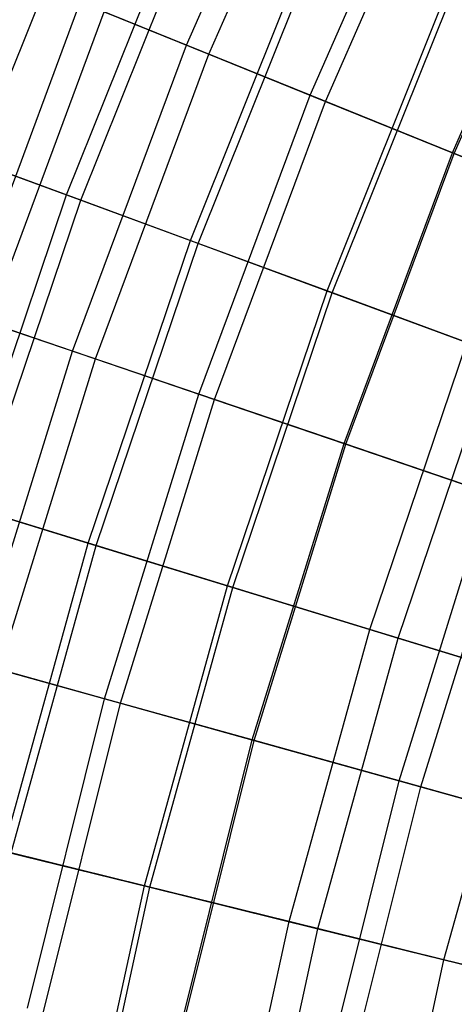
# Model space of a CAD drawing. Extents: x -135 to 135, y -135 to 135.
# Tile 161 of 207: x -26.21 to -24.16, y 5.77 to 10.41. Entities that reach past the tile are written whole.
import ezdxf

# ---------------------------------------------------------------- set-up
doc = ezdxf.new("R2010")
doc.units = 0
doc.header["$LTSCALE"] = 25.4
doc.layers.get('0').update_dxf_attribs({"linetype": 'CONTINUOUS'})

# ---------------------------------------------------------------- blocks, each defined once
blk = doc.blocks.new('SANTANA_BIURKO_A_PM_STL')
at = {"color": 0}
for p, q in [((-25.4259, 10.2889, 159.5739), (-24.809, 11.6983, 159.5739)), ((-25.4259, 10.2889, 159.5739), (-24.809, 11.6983, 159.5739)), ((-25.3202, 10.2461, 181.3361), (-24.7059, 11.6497, 181.3361)), ((-25.3202, 10.2461, 181.3361), (-24.7059, 11.6497, 181.3361)), ((-24.8423, 10.0527, 158.1011), (-24.2395, 11.4298, 158.1011)), ((-24.8423, 10.0527, 158.1011), (-24.2395, 11.4298, 158.1011)), ((-24.7699, 10.0234, 182.5933), (-24.1689, 11.3965, 182.5933)), ((-24.7699, 10.0234, 182.5933), (-24.1689, 11.3965, 182.5933)), ((-26.4197, 9.7411, 179.9512), (-25.8375, 11.1943, 179.9512)), ((-26.4197, 9.7411, 179.9512), (-25.8375, 11.1943, 179.9512)), ((-24.1729, 9.7818, 156.5584), (-23.5864, 11.1218, 156.5584)), ((-24.1729, 9.7818, 156.5584), (-23.5864, 11.1218, 156.5584)), ((-24.1643, 9.7783, 183.8276), (-23.578, 11.1179, 183.8276)), ((-24.1643, 9.7783, 183.8276), (-23.578, 11.1179, 183.8276)), ((-25.9901, 9.5827, 159.5786), (-25.4174, 11.0123, 159.5786)), ((-25.9901, 9.5827, 159.5786), (-25.4174, 11.0123, 159.5786)), ((-25.9239, 9.5583, 181.2421), (-25.3527, 10.9842, 181.2421)), ((-25.9239, 9.5583, 181.2421), (-25.3527, 10.9842, 181.2421)), ((-25.4073, 9.3678, 158.1165), (-24.8474, 10.7653, 158.1165)), ((-25.4073, 9.3678, 158.1165), (-24.8474, 10.7653, 158.1165)), ((-25.3708, 9.3543, 182.5129), (-24.8117, 10.7499, 182.5129)), ((-25.3708, 9.3543, 182.5129), (-24.8117, 10.7499, 182.5129)), ((-26.4737, 9.0211, 160.9733), (-25.9262, 10.4913, 160.9733)), ((-26.4737, 9.0211, 160.9733), (-25.9262, 10.4913, 160.9733)), ((-25.4259, 10.2889, 159.5739), (-25.9262, 10.4913, 160.9733)), ((-25.4259, 10.2889, 159.5739), (-25.9262, 10.4913, 160.9733)), ((-24.7634, 9.1304, 183.7566), (-24.2177, 10.4925, 183.7566)), ((-24.7634, 9.1304, 183.7566), (-24.2177, 10.4925, 183.7566)), ((-26.3584, 8.9818, 180.0621), (-25.8133, 10.4456, 180.0621)), ((-26.3584, 8.9818, 180.0621), (-25.8133, 10.4456, 180.0621)), ((-25.8133, 10.4456, 180.0621), (-25.3202, 10.2461, 181.3361)), ((-25.8133, 10.4456, 180.0621), (-25.3202, 10.2461, 181.3361)), ((-24.7386, 9.1212, 156.5853), (-24.1934, 10.482, 156.5853)), ((-24.7386, 9.1212, 156.5853), (-24.1934, 10.482, 156.5853)), ((-25.9628, 8.847, 159.5739), (-25.4259, 10.2889, 159.5739)), ((-25.9628, 8.847, 159.5739), (-25.4259, 10.2889, 159.5739)), ((-24.8423, 10.0527, 158.1011), (-25.4259, 10.2889, 159.5739)), ((-24.8423, 10.0527, 158.1011), (-25.4259, 10.2889, 159.5739)), ((-25.8549, 8.8102, 181.3361), (-25.3202, 10.2461, 181.3361)), ((-25.8549, 8.8102, 181.3361), (-25.3202, 10.2461, 181.3361)), ((-25.3202, 10.2461, 181.3361), (-24.7699, 10.0234, 182.5933)), ((-25.3202, 10.2461, 181.3361), (-24.7699, 10.0234, 182.5933)), ((-25.3668, 8.6439, 158.1011), (-24.8423, 10.0527, 158.1011)), ((-25.3668, 8.6439, 158.1011), (-24.8423, 10.0527, 158.1011)), ((-24.1729, 9.7818, 156.5584), (-24.8423, 10.0527, 158.1011)), ((-24.1729, 9.7818, 156.5584), (-24.8423, 10.0527, 158.1011)), ((-25.2929, 8.6187, 182.5933), (-24.7699, 10.0234, 182.5933)), ((-25.2929, 8.6187, 182.5933), (-24.7699, 10.0234, 182.5933)), ((-24.7699, 10.0234, 182.5933), (-24.1643, 9.7783, 183.8276)), ((-24.7699, 10.0234, 182.5933), (-24.1643, 9.7783, 183.8276)), ((-26.4941, 9.7685, 160.9833), (-25.9901, 9.5827, 159.5786)), ((-26.4941, 9.7685, 160.9833), (-25.9901, 9.5827, 159.5786)), ((-24.6834, 8.411, 156.5584), (-24.1729, 9.7818, 156.5584)), ((-24.6834, 8.411, 156.5584), (-24.1729, 9.7818, 156.5584)), ((-24.6746, 8.408, 183.8276), (-24.1643, 9.7783, 183.8276)), ((-24.6746, 8.408, 183.8276), (-24.1643, 9.7783, 183.8276)), ((-23.4087, 9.4726, 154.9323), (-24.1729, 9.7818, 156.5584)), ((-23.4087, 9.4726, 154.9323), (-24.1729, 9.7818, 156.5584)), ((-24.1643, 9.7783, 183.8276), (-23.5063, 9.5121, 185.0324)), ((-24.1643, 9.7783, 183.8276), (-23.5063, 9.5121, 185.0324)), ((-25.9239, 9.5583, 181.2421), (-26.4197, 9.7411, 179.9512)), ((-25.9239, 9.5583, 181.2421), (-26.4197, 9.7411, 179.9512)), ((-26.4825, 8.1235, 159.5786), (-25.9901, 9.5827, 159.5786)), ((-26.4825, 8.1235, 159.5786), (-25.9901, 9.5827, 159.5786)), ((-25.9901, 9.5827, 159.5786), (-25.4073, 9.3678, 158.1165)), ((-25.9901, 9.5827, 159.5786), (-25.4073, 9.3678, 158.1165)), ((-26.4151, 8.1028, 181.2421), (-25.9239, 9.5583, 181.2421)), ((-26.4151, 8.1028, 181.2421), (-25.9239, 9.5583, 181.2421)), ((-25.3708, 9.3543, 182.5129), (-25.9239, 9.5583, 181.2421)), ((-25.3708, 9.3543, 182.5129), (-25.9239, 9.5583, 181.2421)), ((-25.8886, 7.9413, 158.1165), (-25.4073, 9.3678, 158.1165)), ((-25.8886, 7.9413, 158.1165), (-25.4073, 9.3678, 158.1165)), ((-25.8515, 7.9299, 182.5129), (-25.3708, 9.3543, 182.5129)), ((-25.8515, 7.9299, 182.5129), (-25.3708, 9.3543, 182.5129)), ((-25.4073, 9.3678, 158.1165), (-24.7386, 9.1212, 156.5853)), ((-25.4073, 9.3678, 158.1165), (-24.7386, 9.1212, 156.5853)), ((-24.7634, 9.1304, 183.7566), (-25.3708, 9.3543, 182.5129)), ((-24.7634, 9.1304, 183.7566), (-25.3708, 9.3543, 182.5129)), ((-25.2325, 7.74, 183.7566), (-24.7634, 9.1304, 183.7566)), ((-25.2325, 7.74, 183.7566), (-24.7634, 9.1304, 183.7566)), ((-25.2072, 7.7323, 156.5853), (-24.7386, 9.1212, 156.5853)), ((-25.2072, 7.7323, 156.5853), (-24.7386, 9.1212, 156.5853)), ((-24.105, 8.8876, 184.9669), (-24.7634, 9.1304, 183.7566)), ((-24.105, 8.8876, 184.9669), (-24.7634, 9.1304, 183.7566)), ((-24.7386, 9.1212, 156.5853), (-23.9746, 8.8395, 154.9684)), ((-24.7386, 9.1212, 156.5853), (-23.9746, 8.8395, 154.9684)), ((-25.9628, 8.847, 159.5739), (-26.4737, 9.0211, 160.9733)), ((-25.9628, 8.847, 159.5739), (-26.4737, 9.0211, 160.9733)), ((-26.3584, 8.9818, 180.0621), (-25.8549, 8.8102, 181.3361)), ((-26.3584, 8.9818, 180.0621), (-25.8549, 8.8102, 181.3361)), ((-24.5617, 7.5343, 184.9669), (-24.105, 8.8876, 184.9669)), ((-24.5617, 7.5343, 184.9669), (-24.105, 8.8876, 184.9669)), ((-26.418, 7.3774, 159.5739), (-25.9628, 8.847, 159.5739)), ((-26.418, 7.3774, 159.5739), (-25.9628, 8.847, 159.5739)), ((-25.3668, 8.6439, 158.1011), (-25.9628, 8.847, 159.5739)), ((-25.3668, 8.6439, 158.1011), (-25.9628, 8.847, 159.5739)), ((-24.4288, 7.4935, 154.9684), (-23.9746, 8.8395, 154.9684)), ((-24.4288, 7.4935, 154.9684), (-23.9746, 8.8395, 154.9684)), ((-26.3082, 7.3467, 181.3361), (-25.8549, 8.8102, 181.3361)), ((-26.3082, 7.3467, 181.3361), (-25.8549, 8.8102, 181.3361)), ((-25.8549, 8.8102, 181.3361), (-25.2929, 8.6187, 182.5933)), ((-25.8549, 8.8102, 181.3361), (-25.2929, 8.6187, 182.5933)), ((-25.8116, 7.208, 158.1011), (-25.3668, 8.6439, 158.1011)), ((-25.8116, 7.208, 158.1011), (-25.3668, 8.6439, 158.1011)), ((-24.6834, 8.411, 156.5584), (-25.3668, 8.6439, 158.1011)), ((-24.6834, 8.411, 156.5584), (-25.3668, 8.6439, 158.1011)), ((-25.7364, 7.187, 182.5933), (-25.2929, 8.6187, 182.5933)), ((-25.7364, 7.187, 182.5933), (-25.2929, 8.6187, 182.5933)), ((-25.2929, 8.6187, 182.5933), (-24.6746, 8.408, 183.8276)), ((-25.2929, 8.6187, 182.5933), (-24.6746, 8.408, 183.8276)), ((-25.1161, 7.0138, 156.5584), (-24.6834, 8.411, 156.5584)), ((-25.1161, 7.0138, 156.5584), (-24.6834, 8.411, 156.5584)), ((-25.1072, 7.0113, 183.8276), (-24.6746, 8.408, 183.8276)), ((-25.1072, 7.0113, 183.8276), (-24.6746, 8.408, 183.8276)), ((-23.903, 8.1451, 154.9323), (-24.6834, 8.411, 156.5584)), ((-23.903, 8.1451, 154.9323), (-24.6834, 8.411, 156.5584)), ((-24.6746, 8.408, 183.8276), (-24.0027, 8.1791, 185.0324)), ((-24.6746, 8.408, 183.8276), (-24.0027, 8.1791, 185.0324)), ((-24.4236, 6.8204, 185.0324), (-24.0027, 8.1791, 185.0324)), ((-24.4236, 6.8204, 185.0324), (-24.0027, 8.1791, 185.0324)), ((-26.4825, 8.1235, 159.5786), (-25.8886, 7.9413, 158.1165)), ((-26.4825, 8.1235, 159.5786), (-25.8886, 7.9413, 158.1165)), ((-24.3221, 6.7921, 154.9323), (-23.903, 8.1451, 154.9323)), ((-24.3221, 6.7921, 154.9323), (-23.903, 8.1451, 154.9323)), ((-25.8515, 7.9299, 182.5129), (-26.4151, 8.1028, 181.2421)), ((-25.8515, 7.9299, 182.5129), (-26.4151, 8.1028, 181.2421)), ((-26.2899, 6.4903, 158.1165), (-25.8886, 7.9413, 158.1165)), ((-26.2899, 6.4903, 158.1165), (-25.8886, 7.9413, 158.1165)), ((-25.8886, 7.9413, 158.1165), (-25.2072, 7.7323, 156.5853)), ((-25.8886, 7.9413, 158.1165), (-25.2072, 7.7323, 156.5853)), ((-26.2522, 6.481, 182.5129), (-25.8515, 7.9299, 182.5129)), ((-26.2522, 6.481, 182.5129), (-25.8515, 7.9299, 182.5129)), ((-25.2325, 7.74, 183.7566), (-25.8515, 7.9299, 182.5129)), ((-25.2325, 7.74, 183.7566), (-25.8515, 7.9299, 182.5129)), ((-25.6237, 6.3258, 183.7566), (-25.2325, 7.74, 183.7566)), ((-25.6237, 6.3258, 183.7566), (-25.2325, 7.74, 183.7566)), ((-25.598, 6.3195, 156.5853), (-25.2072, 7.7323, 156.5853)), ((-25.598, 6.3195, 156.5853), (-25.2072, 7.7323, 156.5853)), ((-24.5617, 7.5343, 184.9669), (-25.2325, 7.74, 183.7566)), ((-24.5617, 7.5343, 184.9669), (-25.2325, 7.74, 183.7566)), ((-25.2072, 7.7323, 156.5853), (-24.4288, 7.4935, 154.9684)), ((-25.2072, 7.7323, 156.5853), (-24.4288, 7.4935, 154.9684)), ((-24.9425, 6.1576, 184.9669), (-24.5617, 7.5343, 184.9669)), ((-24.9425, 6.1576, 184.9669), (-24.5617, 7.5343, 184.9669)), ((-23.8429, 7.3138, 186.1381), (-24.5617, 7.5343, 184.9669)), ((-23.8429, 7.3138, 186.1381), (-24.5617, 7.5343, 184.9669)), ((-24.8075, 6.1243, 154.9684), (-24.4288, 7.4935, 154.9684)), ((-24.8075, 6.1243, 154.9684), (-24.4288, 7.4935, 154.9684)), ((-24.4288, 7.4935, 154.9684), (-23.4599, 7.1963, 153.0923)), ((-24.4288, 7.4935, 154.9684), (-23.4599, 7.1963, 153.0923)), ((-25.8116, 7.208, 158.1011), (-26.418, 7.3774, 159.5739)), ((-25.8116, 7.208, 158.1011), (-26.418, 7.3774, 159.5739)), ((-26.3082, 7.3467, 181.3361), (-25.7364, 7.187, 182.5933)), ((-26.3082, 7.3467, 181.3361), (-25.7364, 7.187, 182.5933)), ((-24.2125, 5.9774, 186.1381), (-23.8429, 7.3138, 186.1381)), ((-24.2125, 5.9774, 186.1381), (-23.8429, 7.3138, 186.1381)), ((-26.1751, 5.7494, 158.1011), (-25.8116, 7.208, 158.1011)), ((-26.1751, 5.7494, 158.1011), (-25.8116, 7.208, 158.1011)), ((-25.1161, 7.0138, 156.5584), (-25.8116, 7.208, 158.1011)), ((-25.1161, 7.0138, 156.5584), (-25.8116, 7.208, 158.1011)), ((-26.0989, 5.7326, 182.5933), (-25.7364, 7.187, 182.5933)), ((-26.0989, 5.7326, 182.5933), (-25.7364, 7.187, 182.5933)), ((-25.7364, 7.187, 182.5933), (-25.1072, 7.0113, 183.8276)), ((-25.7364, 7.187, 182.5933), (-25.1072, 7.0113, 183.8276)), ((-25.4699, 5.5945, 156.5584), (-25.1161, 7.0138, 156.5584)), ((-25.4699, 5.5945, 156.5584), (-25.1161, 7.0138, 156.5584)), ((-25.4608, 5.5925, 183.8276), (-25.1072, 7.0113, 183.8276)), ((-25.4608, 5.5925, 183.8276), (-25.1072, 7.0113, 183.8276)), ((-24.3221, 6.7921, 154.9323), (-25.1161, 7.0138, 156.5584)), ((-24.3221, 6.7921, 154.9323), (-25.1161, 7.0138, 156.5584)), ((-25.1072, 7.0113, 183.8276), (-24.4236, 6.8204, 185.0324)), ((-25.1072, 7.0113, 183.8276), (-24.4236, 6.8204, 185.0324)), ((-24.7676, 5.4402, 185.0324), (-24.4236, 6.8204, 185.0324)), ((-24.7676, 5.4402, 185.0324), (-24.4236, 6.8204, 185.0324)), ((-24.6647, 5.4176, 154.9323), (-24.3221, 6.7921, 154.9323)), ((-24.6647, 5.4176, 154.9323), (-24.3221, 6.7921, 154.9323)), ((-24.4236, 6.8204, 185.0324), (-23.6893, 6.6154, 186.2003)), ((-24.4236, 6.8204, 185.0324), (-23.6893, 6.6154, 186.2003)), ((-23.2998, 6.5066, 152.9881), (-24.3221, 6.7921, 154.9323)), ((-23.2998, 6.5066, 152.9881), (-24.3221, 6.7921, 154.9323)), ((-26.2899, 6.4903, 158.1165), (-25.598, 6.3195, 156.5853)), ((-26.2899, 6.4903, 158.1165), (-25.598, 6.3195, 156.5853)), ((-25.6237, 6.3258, 183.7566), (-26.2522, 6.481, 182.5129)), ((-25.6237, 6.3258, 183.7566), (-26.2522, 6.481, 182.5129)), ((-25.9356, 4.892, 183.7566), (-25.6237, 6.3258, 183.7566)), ((-25.9356, 4.892, 183.7566), (-25.6237, 6.3258, 183.7566)), ((-25.9097, 4.8871, 156.5853), (-25.598, 6.3195, 156.5853)), ((-25.9097, 4.8871, 156.5853), (-25.598, 6.3195, 156.5853)), ((-24.9425, 6.1576, 184.9669), (-25.6237, 6.3258, 183.7566)), ((-24.9425, 6.1576, 184.9669), (-25.6237, 6.3258, 183.7566)), ((-25.598, 6.3195, 156.5853), (-24.8075, 6.1243, 154.9684)), ((-25.598, 6.3195, 156.5853), (-24.8075, 6.1243, 154.9684)), ((-25.2461, 4.7619, 184.9669), (-24.9425, 6.1576, 184.9669)), ((-25.2461, 4.7619, 184.9669), (-24.9425, 6.1576, 184.9669)), ((-24.2125, 5.9774, 186.1381), (-24.9425, 6.1576, 184.9669)), ((-24.2125, 5.9774, 186.1381), (-24.9425, 6.1576, 184.9669)), ((-25.1095, 4.7362, 154.9684), (-24.8075, 6.1243, 154.9684)), ((-25.1095, 4.7362, 154.9684), (-24.8075, 6.1243, 154.9684)), ((-24.8075, 6.1243, 154.9684), (-23.8236, 5.8814, 153.0923)), ((-24.8075, 6.1243, 154.9684), (-23.8236, 5.8814, 153.0923)), ((-24.5073, 4.6226, 186.1381), (-24.2125, 5.9774, 186.1381)), ((-24.5073, 4.6226, 186.1381), (-24.2125, 5.9774, 186.1381)), ((-23.4378, 5.7862, 187.2648), (-24.2125, 5.9774, 186.1381)), ((-23.4378, 5.7862, 187.2648), (-24.2125, 5.9774, 186.1381))]:
    blk.add_line(p, q, dxfattribs=at)

msp = doc.modelspace()

# ---------------------------------------------------------------- block references
at = {"color": 253}
msp.add_blockref('SANTANA_BIURKO_A_PM_STL', (0, 0), dxfattribs=at)

doc.saveas('drawing.dxf')
